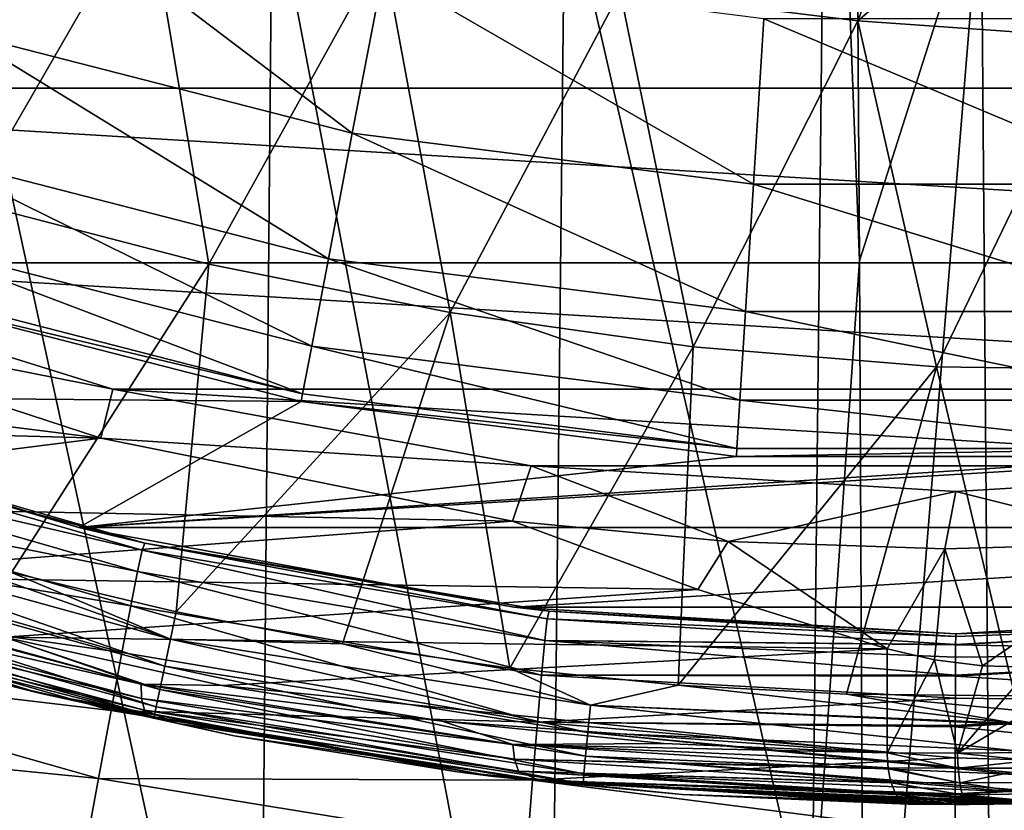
# Model space of a CAD drawing. Header units: metres. Extents: x -82 to 113, y -109 to 109.
# Tile 67 of 256: x -5.49 to 0.28, y -22.53 to -17.9. Entities that reach past the tile are written whole.
import ezdxf

# ---------------------------------------------------------------- set-up
doc = ezdxf.new("R2010")
doc.units = ezdxf.units.M
doc.layers.add('solid_20_382_013_XXX', color=7, linetype='CONTINUOUS')

msp = doc.modelspace()

# ---------------------------------------------------------------- linework, layer by layer
at = {"layer": 'solid_20_382_013_XXX'}
for points in [[(-2.293761, -17.064617, -61.645512), (-0.749576, -14.510777, -61.649925), (-0.84429, -23.362299, -61.53616)], [(-0.84429, -23.362299, -61.53616), (-0.749576, -14.510777, -61.649925), (-0.564686, -19.31085, -61.588692)], [(-0.749576, -14.510777, -61.649925), (-0.58014, -16.981426, -61.618679), (-0.564686, -19.31085, -61.588692)], [(0.174411, -15.962673, 31.531412), (-1.969739, -17.730967, 31.387476), (-0.573835, -17.902248, 31.40045)], [(1.594755, -16.051741, 31.548321), (0.174411, -15.962673, 31.531412), (-0.573835, -17.902248, 31.40045)], [(1.594755, -16.051741, 31.548321), (-0.573835, -17.902248, 31.40045), (0.819683, -18.000622, 31.412537)], [(-4.744853, -17.170658, 31.359011), (-6.112141, -16.782127, 31.343588), (-5.784452, -18.967276, 31.227461)], [(-0.58014, -16.981426, -61.618679), (0.148865, -17.073614, -61.593533), (-0.564686, -19.31085, -61.588692)], [(-11.739356, -17.006992, 14.8), (11.739356, -17.006992, 14.8), (9.603458, -18.298197, 14.8)], [(-11.739356, -17.006992, 14.8), (9.603458, -18.298197, 14.8), (-9.603458, -18.298197, 14.8)], [(-4.090511, -25.596907, -61.538254), (-5.993107, -25.596907, -61.541092), (-5.94505, -17.064617, -61.656952)], [(-4.090511, -25.596907, -61.538254), (-5.94505, -17.064617, -61.656952), (-4.012075, -17.064617, -61.655029)], [(-5.839681, -17.972914, 8.967167), (-3.541023, -18.563099, 8.967167), (-5.539433, -17.048824, 11.044586)], [(-3.541023, -18.563099, 8.967167), (-3.358963, -17.608665, 11.044586), (-5.539433, -17.048824, 11.044586)], [(-4.090511, -25.596907, -61.538254), (-4.012075, -17.064617, -61.655029), (-2.388498, -25.596907, -61.526466)], [(-4.012075, -17.064617, -61.655029), (-2.293761, -17.064617, -61.645512), (-2.388498, -25.596907, -61.526466)], [(-2.388498, -25.596907, -61.526466), (-2.293761, -17.064617, -61.645512), (-0.84429, -23.362299, -61.53616)], [(0.148865, -17.073614, -61.593533), (-0.535158, -25.458647, -61.4916), (-0.564686, -19.31085, -61.588692)], [(0.148865, -17.073614, -61.593533), (0.21682, -25.614689, -61.458), (-0.535158, -25.458647, -61.4916)], [(0.148865, -17.073614, -61.593533), (0.827139, -17.073614, -61.559582), (0.21682, -25.614689, -61.458)], [(0.827139, -17.073614, -61.559582), (0.9152, -25.614689, -61.415108), (0.21682, -25.614689, -61.458)], [(-4.744853, -17.170658, 31.359011), (-5.784452, -18.967276, 31.227461), (-4.383568, -19.331596, 31.236425)], [(-3.362065, -17.48702, 31.373652), (-4.744853, -17.170658, 31.359011), (-4.383568, -19.331596, 31.236425)], [(-3.362065, -17.48702, 31.373652), (-4.383568, -19.331596, 31.236425), (-2.967104, -19.61441, 31.244879)], [(-1.969739, -17.730967, 31.387476), (-3.362065, -17.48702, 31.373652), (-2.967104, -19.61441, 31.244879)], [(-3.541023, -18.563099, 8.967167), (-1.186521, -18.860531, 8.967167), (-3.358963, -17.608665, 11.044586)], [(-1.186521, -18.860531, 8.967167), (-1.125519, -17.890806, 11.044586), (-3.358963, -17.608665, 11.044586)], [(-1.969739, -17.730967, 31.387476), (-2.967104, -19.61441, 31.244879), (-1.541261, -19.815096, 31.2528)], [(-0.573835, -17.902248, 31.40045), (-1.969739, -17.730967, 31.387476), (-1.541261, -19.815096, 31.2528)], [(-0.573835, -17.902248, 31.40045), (-1.541261, -19.815096, 31.2528), (-0.112241, -19.933037, 31.260164)], [(-1.186521, -18.860531, 8.967167), (1.186694, -18.860519, 8.967167), (-1.125519, -17.890806, 11.044586)], [(1.186694, -18.860519, 8.967167), (1.125675, -17.890797, 11.044586), (-1.125519, -17.890806, 11.044586)], [(0.819683, -18.000622, 31.412537), (-0.573835, -17.902248, 31.40045), (-0.112241, -19.933037, 31.260164)], [(-6.071472, -18.686295, 6.799882), (-3.681576, -19.299906, 6.799882), (-5.839681, -17.972914, 8.967167)], [(-3.681576, -19.299906, 6.799882), (-3.541023, -18.563099, 8.967167), (-5.839681, -17.972914, 8.967167)], [(0.819683, -18.000622, 31.412537), (-0.112241, -19.933037, 31.260164), (1.320753, -19.953169, 31.268183)], [(-9.603458, -18.298197, 14.8), (9.603458, -18.298197, 14.8), (7.327749, -19.32238, 14.8)], [(-9.603458, -18.298197, 14.8), (7.327749, -19.32238, 14.8), (-7.327749, -19.32238, 14.8)], [(-3.681576, -19.299906, 6.799882), (-1.233619, -19.609144, 6.799882), (-3.541023, -18.563099, 8.967167)], [(-1.233619, -19.609144, 6.799882), (-1.186521, -18.860531, 8.967167), (-3.541023, -18.563099, 8.967167)], [(-6.232278, -19.181219, 4.566287), (-3.779083, -19.811083, 4.566287), (-6.071472, -18.686295, 6.799882)], [(-3.779083, -19.811083, 4.566287), (-3.681576, -19.299906, 6.799882), (-6.071472, -18.686295, 6.799882)], [(-1.233619, -19.609144, 6.799882), (1.233793, -19.609133, 6.799882), (-1.186521, -18.860531, 8.967167)], [(1.233793, -19.609133, 6.799882), (1.186694, -18.860519, 8.967167), (-1.186521, -18.860531, 8.967167)], [(-4.383568, -19.331596, 31.236425), (-5.784452, -18.967276, 31.227461), (-5.541862, -21.13888, 31.086002)], [(-6.232278, -19.181219, 4.566287), (-6.320363, -19.452305, 2.290652), (-3.832497, -20.091072, 2.290652)], [(-6.232278, -19.181219, 4.566287), (-3.832497, -20.091072, 2.290652), (-3.779083, -19.811083, 4.566287)], [(-7.327749, -19.32238, 14.8), (-4.945535, -20.064693, 14.8), (-7.343667, -19.591642, 7.424408)], [(-7.327749, -19.32238, 14.8), (7.327749, -19.32238, 14.8), (4.945535, -20.064693, 14.8)], [(-7.327749, -19.32238, 14.8), (4.945535, -20.064693, 14.8), (-4.945535, -20.064693, 14.8)], [(-4.383568, -19.331596, 31.236425), (-5.541862, -21.13888, 31.086002), (-4.575341, -21.370581, 31.087442)], [(-2.967104, -19.61441, 31.244879), (-4.383568, -19.331596, 31.236425), (-4.575341, -21.370581, 31.087442)], [(-3.779083, -19.811083, 4.566287), (-1.26629, -20.128511, 4.566287), (-3.681576, -19.299906, 6.799882)], [(-1.26629, -20.128511, 4.566287), (-1.233619, -19.609144, 6.799882), (-3.681576, -19.299906, 6.799882)], [(-0.84429, -23.362299, -61.53616), (-0.564686, -19.31085, -61.588692), (-0.535158, -25.458647, -61.4916)], [(-3.832497, -20.091072, 2.290652), (-6.320363, -19.452305, 2.290652), (-6.334662, -19.496717)], [(-3.841136, -20.136923), (-6.334662, -19.496717), (-7.623999, -20.102848)], [(-3.832497, -20.091072, 2.290652), (-6.334662, -19.496717), (-3.841136, -20.136923)], [(-7.343667, -19.591642, 7.424408), (-5.016146, -20.351589, 6.339067), (-10.410365, -19.67454, 8.854433)], [(-4.945535, -20.064693, 14.8), (-5.016146, -20.351589, 6.339067), (-7.343667, -19.591642, 7.424408)], [(-2.967104, -19.61441, 31.244879), (-4.575341, -21.370581, 31.087442), (-3.599562, -21.558182, 31.089022)], [(-2.967104, -19.61441, 31.244879), (-3.599562, -21.558182, 31.089022), (-2.616886, -21.701303, 31.090755)], [(-1.541261, -19.815096, 31.2528), (-2.967104, -19.61441, 31.244879), (-2.616886, -21.701303, 31.090755)], [(-1.26629, -20.128511, 4.566287), (1.266474, -20.1285, 4.566287), (-1.233619, -19.609144, 6.799882)], [(1.266474, -20.1285, 4.566287), (1.233793, -19.609133, 6.799882), (-1.233619, -19.609144, 6.799882)], [(-5.016146, -20.351589, 6.339067), (-9.254288, -20.236813, 8.315345), (-10.410365, -19.67454, 8.854433)], [(-3.779083, -19.811083, 4.566287), (-3.832497, -20.091072, 2.290652), (-1.284191, -20.412987, 2.290652)], [(-3.779083, -19.811083, 4.566287), (-1.284191, -20.412987, 2.290652), (-1.26629, -20.128511, 4.566287)], [(-1.541261, -19.815096, 31.2528), (-2.616886, -21.701303, 31.090755), (-1.629734, -21.799706, 31.092655)], [(-0.112241, -19.933037, 31.260164), (-1.541261, -19.815096, 31.2528), (-1.629734, -21.799706, 31.092655)], [(-0.112241, -19.933037, 31.260164), (-1.629734, -21.799706, 31.092655), (-0.640809, -21.853394, 31.094709)], [(-0.112241, -19.933037, 31.260164), (-0.640809, -21.853394, 31.094709), (0.347092, -21.862514, 31.09691)], [(1.320753, -19.953169, 31.268183), (-0.112241, -19.933037, 31.260164), (0.347092, -21.862514, 31.09691)], [(-5.145263, -20.875254), (-7.623999, -20.102848), (-7.072405, -20.303474, -19.095863)], [(-3.841136, -20.136923), (-7.623999, -20.102848), (-5.145263, -20.875254)], [(7.624027, -20.102837), (-5.145263, -20.875254), (5.145283, -20.87525)], [(1.287392, -20.459536), (-5.145263, -20.875254), (7.624027, -20.102837)], [(-4.945535, -20.064693, 14.8), (-2.491162, -20.514492, 14.8), (-5.016146, -20.351589, 6.339067)], [(-4.945535, -20.064693, 14.8), (4.945535, -20.064693, 14.8), (2.491162, -20.514492, 14.8)], [(-4.945535, -20.064693, 14.8), (2.491162, -20.514492, 14.8), (-2.491162, -20.514492, 14.8)], [(-1.284191, -20.412987, 2.290652), (-3.832497, -20.091072, 2.290652), (-3.841136, -20.136923)], [(-1.287024, -20.45956), (-3.841136, -20.136923), (-5.145263, -20.875254)], [(-1.284191, -20.412987, 2.290652), (-3.841136, -20.136923), (-1.287024, -20.45956)], [(-1.26629, -20.128511, 4.566287), (-1.284191, -20.412987, 2.290652), (1.284368, -20.412975, 2.290652)], [(-1.26629, -20.128511, 4.566287), (1.284368, -20.412975, 2.290652), (1.266474, -20.1285, 4.566287)], [(-5.016146, -20.351589, 6.339067), (-8.061486, -20.733559, 7.759133), (-9.254288, -20.236813, 8.315345)], [(-7.088479, -20.342684, -19.68519), (-4.758431, -20.966816, -19.094706), (-7.072405, -20.303474, -19.095863)], [(-5.145263, -20.875254), (-7.072405, -20.303474, -19.095863), (-4.758431, -20.966816, -19.094706)], [(-5.016146, -20.351589, 6.339067), (-2.600076, -20.838417, 5.212436), (-8.061486, -20.733559, 7.759133)], [(-4.774024, -21.009422, -19.684725), (-7.088479, -20.342684, -19.68519), (-7.126548, -20.46236, -20.255501)], [(-4.774024, -21.009422, -19.684725), (-4.758431, -20.966816, -19.094706), (-7.088479, -20.342684, -19.68519)], [(-2.491162, -20.514492, 14.8), (-2.600076, -20.838417, 5.212436), (-5.016146, -20.351589, 6.339067)], [(1.284368, -20.412975, 2.290652), (-1.287024, -20.45956), (1.287392, -20.459536)], [(1.284368, -20.412975, 2.290652), (-1.284191, -20.412987, 2.290652), (-1.287024, -20.45956)], [(-4.801621, -21.133667, -20.252502), (-7.126548, -20.46236, -20.255501), (-7.186656, -20.658468, -20.79698)], [(-4.801621, -21.133667, -20.252502), (-4.774024, -21.009422, -19.684725), (-7.126548, -20.46236, -20.255501)], [(1.287392, -20.459536), (-1.287024, -20.45956), (-5.145263, -20.875254)], [(-2.491162, -20.514492, 14.8), (-1.334837, -20.957533, 5.212436), (-2.600076, -20.838417, 5.212436)], [(-2.491162, -20.514492, 14.8), (0, -20.665199, 14.8), (-1.334837, -20.957533, 5.212436)], [(-2.491162, -20.514492, 14.8), (2.491162, -20.514492, 14.8), (0, -20.665199, 14.8)], [(0, -20.665199, 14.8), (2.491162, -20.514492, 14.8), (1.205888, -20.965349, 5.212436)], [(-4.841379, -21.335629, -20.789648), (-7.186656, -20.658468, -20.79698), (-7.268399, -20.925728, -21.299814)], [(-4.841379, -21.335629, -20.789648), (-4.801621, -21.133667, -20.252502), (-7.186656, -20.658468, -20.79698)], [(0, -20.665199, 14.8), (-0.064064, -20.999903, 5.212436), (-1.334837, -20.957533, 5.212436)], [(0, -20.665199, 14.8), (1.205888, -20.965349, 5.212436), (-0.064064, -20.999903, 5.212436)], [(-2.600076, -20.838417, 5.212436), (-6.835928, -21.161922, 7.187645), (-8.061486, -20.733559, 7.759133)], [(-2.600076, -20.838417, 5.212436), (-1.5133, -21.238739, 4.705663), (-6.835928, -21.161922, 7.187645)], [(-1.334837, -20.957533, 5.212436), (-1.5133, -21.238739, 4.705663), (-2.600076, -20.838417, 5.212436)], [(-7.063258, -21.021311, 30.976236), (-4.641125, -21.688429, 30.977833), (-7.011863, -20.868013, 31.05225)], [(-7.011863, -20.868013, 31.05225), (-4.607511, -21.530704, 31.054728), (-6.496732, -20.86364, 31.084684)], [(-4.641125, -21.688429, 30.977833), (-4.607511, -21.530704, 31.054728), (-7.011863, -20.868013, 31.05225)], [(-4.607511, -21.530704, 31.054728), (-5.541862, -21.13888, 31.086002), (-6.496732, -20.86364, 31.084684)], [(5.145283, -20.87525), (-5.145263, -20.875254), (-2.591478, -21.343248)], [(-2.591478, -21.343248), (-5.145263, -20.875254), (-4.758431, -20.966816, -19.094706)], [(5.145283, -20.87525), (-2.591478, -21.343248), (2.591488, -21.343248)], [(-4.893036, -21.609449, -21.287775), (-7.268399, -20.925728, -21.299814), (-7.371336, -21.258829, -21.754196)], [(-4.893036, -21.609449, -21.287775), (-4.841379, -21.335629, -20.789648), (-7.268399, -20.925728, -21.299814)], [(-2.397034, -21.411297, -19.68545), (-4.758431, -20.966816, -19.094706), (-4.774024, -21.009422, -19.684725)], [(-2.591478, -21.343248), (-4.758431, -20.966816, -19.094706), (-2.3863, -21.367161, -19.094793)], [(-2.397034, -21.411297, -19.68545), (-2.3863, -21.367161, -19.094793), (-4.758431, -20.966816, -19.094706)], [(-1.334837, -20.957533, 5.212436), (-0.401847, -21.588074, 4.187385), (-1.5133, -21.238739, 4.705663)], [(-1.334837, -20.957533, 5.212436), (-0.064064, -20.999903, 5.212436), (-0.401847, -21.588074, 4.187385)], [(-0.064064, -20.999903, 5.212436), (1.205888, -20.965349, 5.212436), (0.157595, -21.687578, 4.020525)], [(1.205888, -20.965349, 5.212436), (0.443389, -21.695469, 4), (0.157595, -21.687578, 4.020525)], [(-7.108152, -21.155437, 30.857126), (-4.670386, -21.826143, 30.857952), (-7.063258, -21.021311, 30.976236)], [(-4.670386, -21.826143, 30.857952), (-4.641125, -21.688429, 30.977833), (-7.063258, -21.021311, 30.976236)], [(-2.412086, -21.537979, -20.251165), (-4.774024, -21.009422, -19.684725), (-4.801621, -21.133667, -20.252502)], [(-2.412086, -21.537979, -20.251165), (-2.397034, -21.411297, -19.68545), (-4.774024, -21.009422, -19.684725)], [(-0.064064, -20.999903, 5.212436), (-0.125175, -21.651997, 4.082519), (-0.401847, -21.588074, 4.187385)], [(-0.064064, -20.999903, 5.212436), (0.157595, -21.687578, 4.020525), (-0.125175, -21.651997, 4.082519)], [(-5.524992, -21.81111, 6.872915), (-5.384428, -21.846233, 30.392204), (-7.978442, -21.03793, 30.388714)], [(-7.160563, -21.312782, 30.536966), (-7.978442, -21.03793, 30.388714), (-5.384428, -21.846233, 30.392204)], [(-4.607511, -21.530704, 31.054728), (-4.575341, -21.370581, 31.087442), (-5.541862, -21.13888, 31.086002)], [(-2.431501, -21.742144, -20.784788), (-4.801621, -21.133667, -20.252502), (-4.841379, -21.335629, -20.789648)], [(-2.431501, -21.742144, -20.784788), (-2.412086, -21.537979, -20.251165), (-4.801621, -21.133667, -20.252502)], [(-7.141503, -21.255344, 30.705118), (-4.692, -21.928377, 30.705374), (-7.108152, -21.155437, 30.857126)], [(-4.692, -21.928377, 30.705374), (-4.670386, -21.826143, 30.857952), (-7.108152, -21.155437, 30.857126)], [(-1.5133, -21.238739, 4.705663), (-5.582307, -21.519226, 6.603073), (-6.835928, -21.161922, 7.187645)], [(-4.956316, -21.949244, -21.738499), (-7.371336, -21.258829, -21.754196), (-7.493275, -21.650499, -22.15061)], [(-4.956316, -21.949244, -21.738499), (-4.893036, -21.609449, -21.287775), (-7.371336, -21.258829, -21.754196)], [(-7.141503, -21.255344, 30.705118), (-7.160563, -21.312782, 30.536966), (-4.704196, -21.986715, 30.536894)], [(-7.141503, -21.255344, 30.705118), (-4.704196, -21.986715, 30.536894), (-4.692, -21.928377, 30.705374)], [(-6.924302, -21.223194, 7.243289), (-4.780472, -21.794828, 6.243604), (-6.928195, -21.305832, 7.291785)], [(-6.924302, -21.223194, 7.243289), (-5.582307, -21.519226, 6.603073), (-4.780472, -21.794828, 6.243604)], [(-1.5133, -21.238739, 4.705663), (-0.401847, -21.588074, 4.187385), (-5.582307, -21.519226, 6.603073)], [(-4.704196, -21.986715, 30.536894), (-7.160563, -21.312782, 30.536966), (-5.384428, -21.846233, 30.392204)], [(-6.928195, -21.305832, 7.291785), (-4.777438, -21.879314, 6.28887), (-6.916532, -21.3729, 7.362934)], [(-4.780472, -21.794828, 6.243604), (-4.777438, -21.879314, 6.28887), (-6.928195, -21.305832, 7.291785)], [(-6.916532, -21.3729, 7.362934), (-4.760152, -21.947884, 6.357398), (-6.647646, -21.490614, 7.332231)], [(-4.777438, -21.879314, 6.28887), (-4.760152, -21.947884, 6.357398), (-6.916532, -21.3729, 7.362934)], [(-2.455194, -22.017658, -21.279169), (-4.841379, -21.335629, -20.789648), (-4.893036, -21.609449, -21.287775)], [(-2.455194, -22.017658, -21.279169), (-2.431501, -21.742144, -20.784788), (-4.841379, -21.335629, -20.789648)], [(-4.607511, -21.530704, 31.054728), (-3.599562, -21.558182, 31.089022), (-4.575341, -21.370581, 31.087442)], [(-2.591478, -21.343248), (-2.3863, -21.367161, -19.094793), (0, -21.5, -19.096138)], [(0, -21.5), (-2.591478, -21.343248), (0, -21.5, -19.096138)], [(2.591488, -21.343248), (-2.591478, -21.343248), (0, -21.5)], [(-0.000449, -21.515205, -19.443678), (-2.3863, -21.367161, -19.094793), (-2.397034, -21.411297, -19.68545)], [(-0.000449, -21.515205, -19.443678), (0, -21.5, -19.096138), (-2.3863, -21.367161, -19.094793)], [(2.591488, -21.343248), (0, -21.5), (1.309314, -21.460096, -19.100355)], [(-0.00089, -21.561049, -19.789682), (-2.397034, -21.411297, -19.68545), (-2.412086, -21.537979, -20.251165)], [(-0.00089, -21.561049, -19.789682), (-0.000449, -21.515205, -19.443678), (-2.397034, -21.411297, -19.68545)], [(2.442095, -21.425938, -19.808069), (-0.00089, -21.561049, -19.789682), (-0.000907, -21.563457, -19.803125)], [(2.454295, -21.61027, -20.484348), (2.442095, -21.425938, -19.808069), (-0.000907, -21.563457, -19.803125)], [(2.442095, -21.425938, -19.808069), (-0.000449, -21.515205, -19.443678), (-0.00089, -21.561049, -19.789682)], [(2.442095, -21.425938, -19.808069), (0, -21.5, -19.096138), (-0.000449, -21.515205, -19.443678)], [(1.309314, -21.460096, -19.100355), (0, -21.5, -19.096138), (2.442095, -21.425938, -19.808069)], [(-6.647646, -21.490614, 7.332231), (-4.565519, -22.024754, 6.361319), (-5.524992, -21.81111, 6.872915)], [(-4.760152, -21.947884, 6.357398), (-4.565519, -22.024754, 6.361319), (-6.647646, -21.490614, 7.332231)], [(1.309314, -21.460096, -19.100355), (0, -21.5), (0, -21.5, -19.096138)], [(-0.401847, -21.588074, 4.187385), (-4.30633, -21.803015, 6.008074), (-5.582307, -21.519226, 6.603073)], [(-4.780472, -21.794828, 6.243604), (-5.582307, -21.519226, 6.603073), (-4.30633, -21.803015, 6.008074)], [(-4.641125, -21.688429, 30.977833), (-2.158587, -22.078066, 30.97991), (-4.607511, -21.530704, 31.054728)], [(-4.607511, -21.530704, 31.054728), (-2.143116, -21.918062, 31.057875), (-3.599562, -21.558182, 31.089022)], [(-2.158587, -22.078066, 30.97991), (-2.143116, -21.918062, 31.057875), (-4.607511, -21.530704, 31.054728)], [(-0.001758, -21.742453, -20.464144), (-2.412086, -21.537979, -20.251165), (-2.431501, -21.742144, -20.784788)], [(-0.000907, -21.563457, -19.803125), (-0.00089, -21.561049, -19.789682), (-2.412086, -21.537979, -20.251165)], [(-0.001328, -21.637083, -20.130878), (-0.000907, -21.563457, -19.803125), (-2.412086, -21.537979, -20.251165)], [(-0.001758, -21.742453, -20.464144), (-0.001328, -21.637083, -20.130878), (-2.412086, -21.537979, -20.251165)], [(-0.401847, -21.588074, 4.187385), (-0.401847, -22.198296, 4.187385), (-4.30633, -21.803015, 6.008074)], [(-2.143116, -21.918062, 31.057875), (-2.616886, -21.701303, 31.090755), (-3.599562, -21.558182, 31.089022)], [(-0.125175, -21.651997, 4.082519), (-0.401847, -22.198296, 4.187385), (-0.401847, -21.588074, 4.187385)], [(2.454295, -21.61027, -20.484348), (-0.000907, -21.563457, -19.803125), (-0.001328, -21.637083, -20.130878)], [(-5.030091, -22.347832, -22.133709), (-7.493275, -21.650499, -22.15061), (-7.629538, -22.09071, -22.480005)], [(-5.030091, -22.347832, -22.133709), (-4.956316, -21.949244, -21.738499), (-7.493275, -21.650499, -22.15061)], [(-2.455194, -22.017658, -21.279169), (-4.893036, -21.609449, -21.287775), (-4.956316, -21.949244, -21.738499)], [(-0.125175, -21.651997, 4.082519), (0.010567, -22.199871, 4.047395), (-0.401847, -22.198296, 4.187385)], [(-0.125175, -21.651997, 4.082519), (0.157595, -21.687578, 4.020525), (0.010567, -22.199871, 4.047395)], [(2.454295, -21.61027, -20.484348), (-0.001758, -21.742453, -20.464144), (-0.001778, -21.748098, -20.479534)], [(2.454295, -21.61027, -20.484348), (-0.001778, -21.748098, -20.479534), (2.478671, -21.905186, -21.11347)], [(2.454295, -21.61027, -20.484348), (-0.001328, -21.637083, -20.130878), (-0.001758, -21.742453, -20.464144)], [(-4.670386, -21.826143, 30.857952), (-2.17195, -22.217415, 30.859095), (-4.641125, -21.688429, 30.977833)], [(-2.17195, -22.217415, 30.859095), (-2.158587, -22.078066, 30.97991), (-4.641125, -21.688429, 30.977833)], [(-2.143116, -21.918062, 31.057875), (-1.629734, -21.799706, 31.092655), (-2.616886, -21.701303, 31.090755)], [(0.157595, -21.687578, 4.020525), (0.443389, -21.695469, 4), (0.010567, -22.199871, 4.047395)], [(0.443389, -21.94552, 4), (0.010567, -22.199871, 4.047395), (0.443389, -21.695469, 4)], [(-0.00218, -21.876278, -20.78717), (-2.431501, -21.742144, -20.784788), (-2.455194, -22.017658, -21.279169)], [(-0.001778, -21.748098, -20.479534), (-0.001758, -21.742453, -20.464144), (-2.431501, -21.742144, -20.784788)], [(-0.00218, -21.876278, -20.78717), (-0.001778, -21.748098, -20.479534), (-2.431501, -21.742144, -20.784788)], [(2.478671, -21.905186, -21.11347), (-0.001778, -21.748098, -20.479534), (-0.00218, -21.876278, -20.78717)], [(-5.524992, -21.81111, 6.872915), (-4.234608, -22.097921, 6.279255), (-5.384428, -21.846233, 30.392204)], [(-4.565519, -22.024754, 6.361319), (-4.234608, -22.097921, 6.279255), (-5.524992, -21.81111, 6.872915)], [(-4.780472, -21.794828, 6.243604), (-4.30633, -21.803015, 6.008074), (-3.013683, -22.01149, 5.405303)], [(-4.780472, -21.794828, 6.243604), (-3.013683, -22.01149, 5.405303), (-2.598738, -22.149399, 5.226245)], [(-4.780472, -21.794828, 6.243604), (-2.598738, -22.149399, 5.226245), (-4.777438, -21.879314, 6.28887)], [(-4.692, -21.928377, 30.705374), (-2.181694, -22.320433, 30.705824), (-4.670386, -21.826143, 30.857952)], [(-2.181694, -22.320433, 30.705824), (-2.17195, -22.217415, 30.859095), (-4.670386, -21.826143, 30.857952)], [(-3.013683, -22.01149, 5.405303), (-4.30633, -21.803015, 6.008074), (-0.401847, -22.198296, 4.187385)], [(-2.143116, -21.918062, 31.057875), (0.349781, -22.025383, 31.061733), (-1.629734, -21.799706, 31.092655)], [(-0.640809, -21.853394, 31.094709), (-1.629734, -21.799706, 31.092655), (0.349781, -22.025383, 31.061733)], [(-2.926507, -22.308867, 5.677454), (-2.711972, -22.335962, 30.395895), (-5.384428, -21.846233, 30.392204)], [(-4.704196, -21.986715, 30.536894), (-5.384428, -21.846233, 30.392204), (-2.711972, -22.335962, 30.395895)], [(-4.234608, -22.097921, 6.279255), (-2.926507, -22.308867, 5.677454), (-5.384428, -21.846233, 30.392204)], [(-4.777438, -21.879314, 6.28887), (-2.588731, -22.23502, 5.26826), (-4.760152, -21.947884, 6.357398)], [(-2.598738, -22.149399, 5.226245), (-2.588731, -22.23502, 5.26826), (-4.777438, -21.879314, 6.28887)], [(-0.002592, -22.038025, -21.098381), (-0.00218, -21.876278, -20.78717), (-2.455194, -22.017658, -21.279169)], [(-0.640809, -21.853394, 31.094709), (0.349781, -22.025383, 31.061733), (0.348484, -21.947598, 31.08362)], [(-0.640809, -21.853394, 31.094709), (0.348484, -21.947598, 31.08362), (0.347092, -21.862514, 31.09691)], [(2.478671, -21.905186, -21.11347), (-0.00218, -21.876278, -20.78717), (-0.002592, -22.038025, -21.098381)], [(-2.483078, -22.358377, -21.727163), (-4.956316, -21.949244, -21.738499), (-5.030091, -22.347832, -22.133709)], [(-2.483078, -22.358377, -21.727163), (-2.455194, -22.017658, -21.279169), (-4.956316, -21.949244, -21.738499)], [(-4.760152, -21.947884, 6.357398), (-2.565784, -22.304508, 5.334147), (-4.565519, -22.024754, 6.361319)], [(-2.588731, -22.23502, 5.26826), (-2.565784, -22.304508, 5.334147), (-4.760152, -21.947884, 6.357398)], [(-4.692, -21.928377, 30.705374), (-4.704196, -21.986715, 30.536894), (-2.187029, -22.378666, 30.536951)], [(-4.692, -21.928377, 30.705374), (-2.187029, -22.378666, 30.536951), (-2.181694, -22.320433, 30.705824)], [(-2.158587, -22.078066, 30.97991), (0.352536, -22.185387, 30.982464), (-2.143116, -21.918062, 31.057875)], [(-2.143116, -21.918062, 31.057875), (0.352536, -22.185387, 30.982464), (0.349867, -22.030506, 31.059944)], [(-2.143116, -21.918062, 31.057875), (0.349867, -22.030506, 31.059944), (0.349781, -22.025383, 31.061733)], [(2.478671, -21.905186, -21.11347), (-0.002592, -22.038025, -21.098381), (-0.002606, -22.044046, -21.108799)], [(2.478671, -21.905186, -21.11347), (-0.002606, -22.044046, -21.108799), (2.514327, -22.300838, -21.679615)], [(0.443389, -21.94552, 4), (0.443389, -22.195572, 4), (0.010567, -22.199871, 4.047395)], [(-2.187029, -22.378666, 30.536951), (-4.704196, -21.986715, 30.536894), (-2.711972, -22.335962, 30.395895)], [(-1.710114, -22.143457, 4.79744), (-3.013683, -22.01149, 5.405303), (-0.401847, -22.198296, 4.187385)], [(-2.598738, -22.149399, 5.226245), (-3.013683, -22.01149, 5.405303), (-1.710114, -22.143457, 4.79744)], [(-4.565519, -22.024754, 6.361319), (-2.4495, -22.356371, 5.374603), (-4.234608, -22.097921, 6.279255)], [(-2.565784, -22.304508, 5.334147), (-2.4495, -22.356371, 5.374603), (-4.565519, -22.024754, 6.361319)], [(-0.002992, -22.226213, -21.394428), (-2.455194, -22.017658, -21.279169), (-2.483078, -22.358377, -21.727163)], [(-0.002606, -22.044046, -21.108799), (-0.002592, -22.038025, -21.098381), (-2.455194, -22.017658, -21.279169)], [(-0.002992, -22.226213, -21.394428), (-0.002606, -22.044046, -21.108799), (-2.455194, -22.017658, -21.279169)], [(2.514327, -22.300838, -21.679615), (-0.002606, -22.044046, -21.108799), (-0.002992, -22.226213, -21.394428)], [(-5.112032, -22.796215, -22.465714), (-7.629538, -22.09071, -22.480005), (-7.775374, -22.569355, -22.737282)], [(-5.112032, -22.796215, -22.465714), (-5.030091, -22.347832, -22.133709), (-7.629538, -22.09071, -22.480005)], [(-2.4495, -22.356371, 5.374603), (-2.926507, -22.308867, 5.677454), (-4.234608, -22.097921, 6.279255)], [(-2.17195, -22.217415, 30.859095), (0.355064, -22.324293, 30.860558), (-2.158587, -22.078066, 30.97991)], [(-2.158587, -22.078066, 30.97991), (0.355064, -22.324293, 30.860558), (0.354884, -22.314711, 30.8713)], [(-2.158587, -22.078066, 30.97991), (0.354884, -22.314711, 30.8713), (0.352536, -22.185387, 30.982464)], [(-2.598738, -22.149399, 5.226245), (-1.710114, -22.143457, 4.79744), (-0.401847, -22.198296, 4.187385)], [(-2.598738, -22.149399, 5.226245), (-0.401847, -22.198296, 4.187385), (-0.400772, -22.245073, 4.190932)], [(-2.598738, -22.149399, 5.226245), (-0.400772, -22.245073, 4.190932), (-0.397199, -22.286007, 4.199682)], [(-2.598738, -22.149399, 5.226245), (-0.397199, -22.286007, 4.199682), (-2.588731, -22.23502, 5.26826)], [(-2.588731, -22.23502, 5.26826), (-0.397199, -22.286007, 4.199682), (-0.396613, -22.290777, 4.201067)], [(-2.588731, -22.23502, 5.26826), (-0.396613, -22.290777, 4.201067), (-0.380193, -22.372015, 4.238439)], [(-2.588731, -22.23502, 5.26826), (-0.380193, -22.372015, 4.238439), (-2.565784, -22.304508, 5.334147)], [(-0.003375, -22.43821, -21.671247), (-0.002992, -22.226213, -21.394428), (-2.483078, -22.358377, -21.727163)], [(-2.181694, -22.320433, 30.705824), (0.357085, -22.426319, 30.706812), (-2.17195, -22.217415, 30.859095)], [(-2.17195, -22.217415, 30.859095), (0.357085, -22.426319, 30.706812), (0.356825, -22.413897, 30.731075)], [(-2.17195, -22.217415, 30.859095), (0.356825, -22.413897, 30.731075), (0.355064, -22.324293, 30.860558)], [(-0.401847, -22.198296, 4.187385), (0.010567, -22.199871, 4.047395), (0.013721, -22.288059, 4.06027)], [(-0.400772, -22.245073, 4.190932), (-0.401847, -22.198296, 4.187385), (0.013721, -22.288059, 4.06027)], [(2.514327, -22.300838, -21.679615), (-0.002992, -22.226213, -21.394428), (-0.003375, -22.43821, -21.671247)], [(0.443389, -22.195572, 4), (0.444339, -22.242451, 4.003687), (0.010567, -22.199871, 4.047395)], [(0.444339, -22.242451, 4.003687), (0.013721, -22.288059, 4.06027), (0.010567, -22.199871, 4.047395)], [(0.444339, -22.242451, 4.003687), (0.445248, -22.287989, 4.014596), (0.013721, -22.288059, 4.06027)], [(-0.397199, -22.286007, 4.199682), (-0.400772, -22.245073, 4.190932), (0.013721, -22.288059, 4.06027)], [(-0.397199, -22.286007, 4.199682), (0.013721, -22.288059, 4.06027), (0.023231, -22.374283, 4.101852)], [(-0.396613, -22.290777, 4.201067), (-0.397199, -22.286007, 4.199682), (0.023231, -22.374283, 4.101852)], [(-0.380193, -22.372015, 4.238439), (-0.396613, -22.290777, 4.201067), (0.023231, -22.374283, 4.101852)], [(2.514327, -22.300838, -21.679615), (-0.003375, -22.43821, -21.671247), (-0.00338, -22.441376, -21.67502)], [(2.514327, -22.300838, -21.679615), (-0.00338, -22.441376, -21.67502), (2.560363, -22.787254, -22.167089)], [(0.445248, -22.287989, 4.014596), (0.023231, -22.374283, 4.101852), (0.013721, -22.288059, 4.06027)], [(0.445248, -22.287989, 4.014596), (0.446923, -22.371719, 4.057184), (0.023231, -22.374283, 4.101852)], [(-2.514836, -22.75753, -22.121799), (-5.030091, -22.347832, -22.133709), (-5.112032, -22.796215, -22.465714)], [(-2.514836, -22.75753, -22.121799), (-2.483078, -22.358377, -21.727163), (-5.030091, -22.347832, -22.133709)], [(-2.926507, -22.308867, 5.677454), (-1.606039, -22.442608, 5.06992), (-2.711972, -22.335962, 30.395895)], [(-2.4495, -22.356371, 5.374603), (-1.606039, -22.442608, 5.06992), (-2.926507, -22.308867, 5.677454)], [(-2.711972, -22.335962, 30.395895), (0, -22.5, 4.358839), (0, -22.5, 17.379349)], [(-0.141583, -22.499556, 4.40313), (0, -22.5, 4.358839), (-2.711972, -22.335962, 30.395895)], [(-2.711972, -22.335962, 30.395895), (0, -22.5, 17.379349), (0, -22.5, 30.399872)], [(-2.187029, -22.378666, 30.536951), (-2.711972, -22.335962, 30.395895), (0, -22.5, 30.399872)], [(-0.278774, -22.498274, 4.459275), (-0.141583, -22.499556, 4.40313), (-2.711972, -22.335962, 30.395895)], [(-1.606039, -22.442608, 5.06992), (-0.278774, -22.498274, 4.459275), (-2.711972, -22.335962, 30.395895)], [(-2.565784, -22.304508, 5.334147), (-0.380193, -22.372015, 4.238439), (-0.379551, -22.374207, 4.239873)], [(-2.565784, -22.304508, 5.334147), (-0.379551, -22.374207, 4.239873), (-0.352394, -22.44039, 4.29987)], [(-2.565784, -22.304508, 5.334147), (-0.352394, -22.44039, 4.29987), (-0.3516, -22.441776, 4.30161)], [(-2.565784, -22.304508, 5.334147), (-0.3516, -22.441776, 4.30161), (-2.4495, -22.356371, 5.374603)], [(-0.003736, -22.672565, -21.927156), (-2.483078, -22.358377, -21.727163), (-2.514836, -22.75753, -22.121799)], [(-0.00338, -22.441376, -21.67502), (-0.003375, -22.43821, -21.671247), (-2.483078, -22.358377, -21.727163)], [(-0.003736, -22.672565, -21.927156), (-0.00338, -22.441376, -21.67502), (-2.483078, -22.358377, -21.727163)], [(-2.4495, -22.356371, 5.374603), (-0.315792, -22.484623, 4.379539), (-1.606039, -22.442608, 5.06992)], [(-2.4495, -22.356371, 5.374603), (-0.3516, -22.441776, 4.30161), (-0.317674, -22.483181, 4.375465)], [(-2.4495, -22.356371, 5.374603), (-0.317674, -22.483181, 4.375465), (-0.315792, -22.484623, 4.379539)], [(-2.181694, -22.320433, 30.705824), (-2.187029, -22.378666, 30.536951), (0.358431, -22.483528, 30.537354)], [(-2.181694, -22.320433, 30.705824), (0.358431, -22.483528, 30.537354), (0.358226, -22.476009, 30.570679)], [(-2.181694, -22.320433, 30.705824), (0.358226, -22.476009, 30.570679), (0.357085, -22.426319, 30.706812)], [(-2.187029, -22.378666, 30.536951), (0, -22.5, 30.399872), (0.18236, -22.499262, 30.399855)], [(-2.187029, -22.378666, 30.536951), (0.18236, -22.499262, 30.399855), (0.358998, -22.497135, 30.40016)], [(-2.187029, -22.378666, 30.536951), (0.358998, -22.497135, 30.40016), (0.358694, -22.491831, 30.486021)], [(-2.187029, -22.378666, 30.536951), (0.358694, -22.491831, 30.486021), (0.358431, -22.483528, 30.537354)], [(-0.380193, -22.372015, 4.238439), (0.023231, -22.374283, 4.101852), (0.03858, -22.444105, 4.170026)], [(-0.379551, -22.374207, 4.239873), (-0.380193, -22.372015, 4.238439), (0.03858, -22.444105, 4.170026)], [(-0.352394, -22.44039, 4.29987), (-0.379551, -22.374207, 4.239873), (0.03858, -22.444105, 4.170026)], [(0.446923, -22.371719, 4.057184), (0.448253, -22.438173, 4.123588), (0.023231, -22.374283, 4.101852)], [(0.448253, -22.438173, 4.123588), (0.03858, -22.444105, 4.170026), (0.023231, -22.374283, 4.101852)], [(-0.2985, -22.494358, 4.416881), (-0.278774, -22.498274, 4.459275), (-1.606039, -22.442608, 5.06992)], [(-0.2985, -22.494358, 4.416881), (-1.606039, -22.442608, 5.06992), (-0.315792, -22.484623, 4.379539)], [(-0.3516, -22.441776, 4.30161), (-0.352394, -22.44039, 4.29987), (0.03858, -22.444105, 4.170026)], [(-0.3516, -22.441776, 4.30161), (0.03858, -22.444105, 4.170026), (0.057384, -22.486685, 4.254203)], [(-0.317674, -22.483181, 4.375465), (-0.3516, -22.441776, 4.30161), (0.057384, -22.486685, 4.254203)], [(2.560363, -22.787254, -22.167089), (-0.00338, -22.441376, -21.67502), (-0.003736, -22.672565, -21.927156)], [(0.448253, -22.438173, 4.123588), (0.449108, -22.480831, 4.207295), (0.03858, -22.444105, 4.170026)], [(0.449108, -22.480831, 4.207295), (0.057384, -22.486685, 4.254203), (0.03858, -22.444105, 4.170026)], [(-0.315792, -22.484623, 4.379539), (-0.317674, -22.483181, 4.375465), (0.057384, -22.486685, 4.254203)], [(-0.315792, -22.484623, 4.379539), (0.057384, -22.486685, 4.254203), (0.076419, -22.49987, 4.340302)], [(-0.2985, -22.494358, 4.416881), (-0.315792, -22.484623, 4.379539), (0.076419, -22.49987, 4.340302)], [(-0.2985, -22.494358, 4.416881), (0.076419, -22.49987, 4.340302), (-0.141583, -22.499556, 4.40313)], [(-0.2985, -22.494358, 4.416881), (-0.141583, -22.499556, 4.40313), (-0.278774, -22.498274, 4.459275)], [(-0.141583, -22.499556, 4.40313), (0.076419, -22.49987, 4.340302), (0, -22.5, 4.358839)], [(0.18236, -22.499262, 30.399855), (0, -22.5, 30.399872), (0.076419, -22.49987, 4.340302)], [(0, -22.5, 17.379349), (0, -22.5, 4.358839), (0.076419, -22.49987, 4.340302)], [(0, -22.5, 30.399872), (0, -22.5, 17.379349), (0.076419, -22.49987, 4.340302)], [(0.449108, -22.480831, 4.207295), (0.449333, -22.491825, 4.253112), (0.057384, -22.486685, 4.254203)], [(0.057384, -22.486685, 4.254203), (0.449381, -22.495512, 4.3), (0.222723, -22.498898, 4.314777)], [(0.449333, -22.491825, 4.253112), (0.449381, -22.495512, 4.3), (0.057384, -22.486685, 4.254203)], [(0.057384, -22.486685, 4.254203), (0.222723, -22.498898, 4.314777), (0.076419, -22.49987, 4.340302)], [(0.18236, -22.499262, 30.399855), (0.076419, -22.49987, 4.340302), (0.222723, -22.498898, 4.314777)], [(0.358998, -22.497135, 30.40016), (0.18236, -22.499262, 30.399855), (0.222723, -22.498898, 4.314777)], [(0.358998, -22.497135, 30.40016), (0.222723, -22.498898, 4.314777), (0.449381, -22.495512, 4.3)]]:
    msp.add_3dface(points, dxfattribs=at)

doc.saveas('drawing.dxf')
